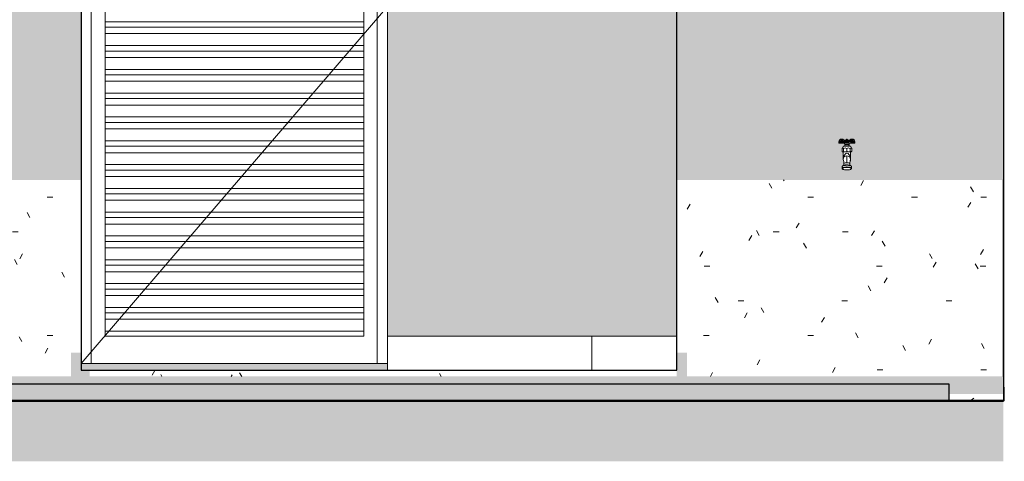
# Model space of a CAD drawing. Header units: metres. Extents: x 10.2 to 107.4, y -18.3 to 5.6.
# Tile 55 of 256: x 15.3 to 18.2, y -0.3 to 1. Entities that reach past the tile are written whole.
import ezdxf

# ---------------------------------------------------------------- set-up
doc = ezdxf.new("R2010")
doc.units = ezdxf.units.M
doc.layers.add('A-DETL', color=7, linetype='Continuous', lineweight=5, true_color=0x00a600)
for name, color, linetype, lineweight in [('A-DETL-GENF', 7, 'Continuous', 5), ('A-DOOR', 7, 'Continuous', 5), ('A-FLOR', 7, 'Continuous', 5), ('A-WALL', 7, 'Continuous', 5), ('A-WALL-PATT', 7, 'Continuous', 5), ('C-TOPO', 7, 'Continuous', 5), ('I-WALL', 7, 'Continuous', 5), ('P-SANR-FIXT', 7, 'Continuous', 5)]:
    doc.layers.add(name, color=color, linetype=linetype, lineweight=lineweight)

# ---------------------------------------------------------------- blocks, each defined once
blk = doc.blocks.new('PORTA DE GIRO L_FACHADA 030')
at = {"layer": 'A-DOOR'}
for p, q in [((16.425, 1.05), (15.525, 2.1)), ((15.555, 2.09), (15.525, 2.09)), ((16.425, 2.09), (15.525, 2.09)), ((15.555, 2.09), (15.555, 0)), ((16.395, 2.09), (16.395, 0)), ((16.425, 2.09), (16.395, 2.09)), ((16.425, 0.08), (16.425, 2.09)), ((16.425, 2.09), (16.425, 2.08)), ((15.525, 2.08), (16.425, 2.08)), ((15.5961, 2.039), (15.5961, 2.0551)), ((16.3561, 2.0551), (15.5961, 2.0551)), ((16.3561, 2.0551), (16.3561, 2.039)), ((15.5961, 2.0201), (15.5961, 2.039)), ((16.3561, 2.039), (15.5961, 2.039)), ((16.3561, 2.039), (16.3561, 2.0201)), ((15.5961, 1.9851), (15.5961, 2.0201)), ((16.3561, 2.0201), (15.5961, 2.0201)), ((16.3561, 2.0201), (16.3561, 1.9851)), ((15.5961, 1.969), (15.5961, 1.9851)), ((16.3561, 1.9851), (15.5961, 1.9851)), ((15.5961, 1.9501), (15.5961, 1.969)), ((16.3561, 1.969), (15.5961, 1.969)), ((16.3561, 1.9851), (16.3561, 1.969)), ((16.3561, 1.969), (16.3561, 1.9501)), ((15.5961, 1.9151), (15.5961, 1.9501)), ((16.3561, 1.9501), (15.5961, 1.9501)), ((16.3561, 1.9501), (16.3561, 1.9151)), ((15.5961, 1.899), (15.5961, 1.9151)), ((16.3561, 1.9151), (15.5961, 1.9151)), ((16.3561, 1.9151), (16.3561, 1.899)), ((15.5961, 1.8801), (15.5961, 1.899)), ((16.3561, 1.899), (15.5961, 1.899)), ((16.3561, 1.899), (16.3561, 1.8801)), ((15.5961, 1.8451), (15.5961, 1.8801)), ((16.3561, 1.8801), (15.5961, 1.8801)), ((16.3561, 1.8801), (16.3561, 1.8451)), ((15.5961, 1.829), (15.5961, 1.8451)), ((16.3561, 1.8451), (15.5961, 1.8451)), ((15.5961, 1.8101), (15.5961, 1.829)), ((16.3561, 1.829), (15.5961, 1.829)), ((16.3561, 1.8451), (16.3561, 1.829)), ((16.3561, 1.829), (16.3561, 1.8101)), ((15.5961, 1.7751), (15.5961, 1.8101)), ((16.3561, 1.8101), (15.5961, 1.8101)), ((16.3561, 1.8101), (16.3561, 1.7751)), ((15.5961, 1.759), (15.5961, 1.7751)), ((16.3561, 1.7751), (15.5961, 1.7751)), ((16.3561, 1.7751), (16.3561, 1.759)), ((15.5961, 1.7401), (15.5961, 1.759)), ((16.3561, 1.759), (15.5961, 1.759)), ((15.5961, 1.7051), (15.5961, 1.7401)), ((16.3561, 1.7401), (15.5961, 1.7401)), ((16.3561, 1.759), (16.3561, 1.7401)), ((16.3561, 1.7401), (16.3561, 1.7051)), ((15.5961, 1.689), (15.5961, 1.7051)), ((16.3561, 1.7051), (15.5961, 1.7051)), ((15.5961, 1.6701), (15.5961, 1.689)), ((16.3561, 1.689), (15.5961, 1.689)), ((16.3561, 1.7051), (16.3561, 1.689)), ((16.3561, 1.689), (16.3561, 1.6701)), ((15.5961, 1.6351), (15.5961, 1.6701)), ((16.3561, 1.6701), (15.5961, 1.6701)), ((16.3561, 1.6701), (16.3561, 1.6351)), ((15.5961, 1.619), (15.5961, 1.6351)), ((16.3561, 1.6351), (15.5961, 1.6351)), ((16.3561, 1.6351), (16.3561, 1.619)), ((15.5961, 1.6001), (15.5961, 1.619)), ((16.3561, 1.619), (15.5961, 1.619)), ((15.5961, 1.5651), (15.5961, 1.6001)), ((16.3561, 1.6001), (15.5961, 1.6001)), ((16.3561, 1.619), (16.3561, 1.6001)), ((16.3561, 1.6001), (16.3561, 1.5651)), ((15.5961, 1.549), (15.5961, 1.5651)), ((16.3561, 1.5651), (15.5961, 1.5651)), ((16.3561, 1.5651), (16.3561, 1.549)), ((15.5961, 1.5301), (15.5961, 1.549)), ((16.3561, 1.549), (15.5961, 1.549)), ((16.3561, 1.549), (16.3561, 1.5301)), ((15.5961, 1.4951), (15.5961, 1.5301)), ((16.3561, 1.5301), (15.5961, 1.5301)), ((16.3561, 1.5301), (16.3561, 1.4951)), ((15.5961, 1.479), (15.5961, 1.4951)), ((16.3561, 1.4951), (15.5961, 1.4951)), ((15.5961, 1.4601), (15.5961, 1.479)), ((16.3561, 1.479), (15.5961, 1.479)), ((16.3561, 1.4951), (16.3561, 1.479)), ((16.3561, 1.479), (16.3561, 1.4601)), ((15.5961, 1.4251), (15.5961, 1.4601)), ((16.3561, 1.4601), (15.5961, 1.4601)), ((16.3561, 1.4601), (16.3561, 1.4251)), ((15.5961, 1.409), (15.5961, 1.4251)), ((16.3561, 1.4251), (15.5961, 1.4251)), ((16.3561, 1.4251), (16.3561, 1.409)), ((15.5961, 1.3901), (15.5961, 1.409)), ((16.3561, 1.409), (15.5961, 1.409)), ((15.5961, 1.3551), (15.5961, 1.3901)), ((16.3561, 1.3901), (15.5961, 1.3901)), ((16.3561, 1.409), (16.3561, 1.3901)), ((16.3561, 1.3901), (16.3561, 1.3551)), ((15.5961, 1.339), (15.5961, 1.3551)), ((16.3561, 1.3551), (15.5961, 1.3551)), ((15.5961, 1.3201), (15.5961, 1.339)), ((16.3561, 1.339), (15.5961, 1.339)), ((16.3561, 1.3551), (16.3561, 1.339)), ((16.3561, 1.339), (16.3561, 1.3201)), ((15.5961, 1.2851), (15.5961, 1.3201)), ((16.3561, 1.3201), (15.5961, 1.3201)), ((16.3561, 1.3201), (16.3561, 1.2851)), ((15.5961, 1.269), (15.5961, 1.2851)), ((16.3561, 1.2851), (15.5961, 1.2851)), ((16.3561, 1.2851), (16.3561, 1.269)), ((15.5961, 1.2501), (15.5961, 1.269)), ((16.3561, 1.269), (15.5961, 1.269)), ((15.5961, 1.2151), (15.5961, 1.2501)), ((16.3561, 1.2501), (15.5961, 1.2501)), ((16.3561, 1.269), (16.3561, 1.2501)), ((16.3561, 1.2501), (16.3561, 1.2151)), ((15.5961, 1.199), (15.5961, 1.2151)), ((16.3561, 1.2151), (15.5961, 1.2151)), ((16.3561, 1.2151), (16.3561, 1.199)), ((15.5961, 1.1801), (15.5961, 1.199)), ((16.3561, 1.199), (15.5961, 1.199)), ((16.3561, 1.199), (16.3561, 1.1801)), ((15.5961, 1.1451), (15.5961, 1.1801)), ((16.3561, 1.1801), (15.5961, 1.1801)), ((16.3561, 1.1801), (16.3561, 1.1451)), ((15.5961, 1.129), (15.5961, 1.1451)), ((16.3561, 1.1451), (15.5961, 1.1451)), ((15.5961, 1.1101), (15.5961, 1.129)), ((16.3561, 1.129), (15.5961, 1.129)), ((16.3561, 1.1451), (16.3561, 1.129)), ((16.3561, 1.129), (16.3561, 1.1101)), ((15.5961, 1.0751), (15.5961, 1.1101)), ((16.3561, 1.1101), (15.5961, 1.1101)), ((16.3561, 1.1101), (16.3561, 1.0751)), ((15.5961, 1.059), (15.5961, 1.0751)), ((16.3561, 1.0751), (15.5961, 1.0751)), ((16.3561, 1.0751), (16.3561, 1.059)), ((15.525, 0), (16.425, 1.05)), ((15.535, 1.05), (15.525, 1.05)), ((15.5961, 1.0401), (15.5961, 1.059)), ((16.3561, 1.059), (15.5961, 1.059)), ((16.3561, 1.059), (16.3561, 1.0401)), ((15.5961, 1.0051), (15.5961, 1.0401)), ((16.3561, 1.0401), (15.5961, 1.0401)), ((16.3561, 1.0401), (16.3561, 1.0051)), ((15.5961, 0.989), (15.5961, 1.0051)), ((16.3561, 1.0051), (15.5961, 1.0051)), ((15.5961, 0.9701), (15.5961, 0.989)), ((16.3561, 0.989), (15.5961, 0.989)), ((16.3561, 1.0051), (16.3561, 0.989)), ((16.3561, 0.989), (16.3561, 0.9701)), ((15.5961, 0.9351), (15.5961, 0.9701)), ((16.3561, 0.9701), (15.5961, 0.9701)), ((16.3561, 0.9701), (16.3561, 0.9351)), ((15.5961, 0.919), (15.5961, 0.9351)), ((16.3561, 0.9351), (15.5961, 0.9351)), ((16.3561, 0.9351), (16.3561, 0.919)), ((15.5961, 0.9001), (15.5961, 0.919)), ((16.3561, 0.919), (15.5961, 0.919)), ((15.5961, 0.8651), (15.5961, 0.9001)), ((16.3561, 0.9001), (15.5961, 0.9001)), ((16.3561, 0.919), (16.3561, 0.9001)), ((16.3561, 0.9001), (16.3561, 0.8651)), ((15.5961, 0.849), (15.5961, 0.8651)), ((16.3561, 0.8651), (15.5961, 0.8651)), ((15.5961, 0.8301), (15.5961, 0.849)), ((16.3561, 0.849), (15.5961, 0.849)), ((16.3561, 0.8651), (16.3561, 0.849)), ((16.3561, 0.849), (16.3561, 0.8301)), ((15.5961, 0.7951), (15.5961, 0.8301)), ((16.3561, 0.8301), (15.5961, 0.8301)), ((16.3561, 0.8301), (16.3561, 0.7951)), ((15.5961, 0.779), (15.5961, 0.7951)), ((16.3561, 0.7951), (15.5961, 0.7951)), ((16.3561, 0.7951), (16.3561, 0.779)), ((15.5961, 0.7601), (15.5961, 0.779)), ((16.3561, 0.779), (15.5961, 0.779)), ((15.5961, 0.7251), (15.5961, 0.7601)), ((16.3561, 0.7601), (15.5961, 0.7601)), ((16.3561, 0.779), (16.3561, 0.7601)), ((16.3561, 0.7601), (16.3561, 0.7251)), ((15.5961, 0.709), (15.5961, 0.7251)), ((16.3561, 0.7251), (15.5961, 0.7251)), ((16.3561, 0.7251), (16.3561, 0.709)), ((15.5961, 0.6901), (15.5961, 0.709)), ((16.3561, 0.709), (15.5961, 0.709)), ((16.3561, 0.709), (16.3561, 0.6901)), ((15.5961, 0.6551), (15.5961, 0.6901)), ((16.3561, 0.6901), (15.5961, 0.6901)), ((16.3561, 0.6901), (16.3561, 0.6551)), ((15.5961, 0.639), (15.5961, 0.6551)), ((16.3561, 0.6551), (15.5961, 0.6551)), ((15.5961, 0.6201), (15.5961, 0.639)), ((16.3561, 0.639), (15.5961, 0.639)), ((16.3561, 0.6551), (16.3561, 0.639)), ((16.3561, 0.639), (16.3561, 0.6201)), ((15.5961, 0.5851), (15.5961, 0.6201)), ((16.3561, 0.6201), (15.5961, 0.6201)), ((16.3561, 0.6201), (16.3561, 0.5851)), ((15.5961, 0.569), (15.5961, 0.5851)), ((16.3561, 0.5851), (15.5961, 0.5851)), ((16.3561, 0.5851), (16.3561, 0.569)), ((15.5961, 0.5501), (15.5961, 0.569)), ((16.3561, 0.569), (15.5961, 0.569)), ((15.5961, 0.5151), (15.5961, 0.5501)), ((16.3561, 0.5501), (15.5961, 0.5501)), ((16.3561, 0.569), (16.3561, 0.5501)), ((16.3561, 0.5501), (16.3561, 0.5151)), ((15.5961, 0.499), (15.5961, 0.5151)), ((16.3561, 0.5151), (15.5961, 0.5151)), ((15.5961, 0.4801), (15.5961, 0.499)), ((16.3561, 0.499), (15.5961, 0.499)), ((16.3561, 0.5151), (16.3561, 0.499)), ((16.3561, 0.499), (16.3561, 0.4801)), ((15.5961, 0.4451), (15.5961, 0.4801)), ((16.3561, 0.4801), (15.5961, 0.4801)), ((16.3561, 0.4801), (16.3561, 0.4451)), ((15.5961, 0.429), (15.5961, 0.4451)), ((16.3561, 0.4451), (15.5961, 0.4451)), ((16.3561, 0.4451), (16.3561, 0.429)), ((15.5961, 0.4101), (15.5961, 0.429)), ((16.3561, 0.429), (15.5961, 0.429)), ((15.5961, 0.3751), (15.5961, 0.4101)), ((16.3561, 0.4101), (15.5961, 0.4101)), ((16.3561, 0.429), (16.3561, 0.4101)), ((16.3561, 0.4101), (16.3561, 0.3751)), ((15.5961, 0.359), (15.5961, 0.3751)), ((16.3561, 0.3751), (15.5961, 0.3751)), ((15.5961, 0.3401), (15.5961, 0.359)), ((16.3561, 0.359), (15.5961, 0.359)), ((16.3561, 0.3751), (16.3561, 0.359)), ((16.3561, 0.359), (16.3561, 0.3401)), ((15.5961, 0.3051), (15.5961, 0.3401)), ((16.3561, 0.3401), (15.5961, 0.3401)), ((16.3561, 0.3401), (16.3561, 0.3051)), ((15.5961, 0.289), (15.5961, 0.3051)), ((16.3561, 0.3051), (15.5961, 0.3051)), ((16.3561, 0.3051), (16.3561, 0.289)), ((15.5961, 0.2701), (15.5961, 0.289)), ((16.3561, 0.289), (15.5961, 0.289)), ((15.5961, 0.2351), (15.5961, 0.2701)), ((16.3561, 0.2701), (15.5961, 0.2701)), ((16.3561, 0.289), (16.3561, 0.2701)), ((16.3561, 0.2701), (16.3561, 0.2351)), ((15.5961, 0.219), (15.5961, 0.2351)), ((16.3561, 0.2351), (15.5961, 0.2351)), ((16.3561, 0.2351), (16.3561, 0.219)), ((15.5961, 0.2001), (15.5961, 0.219)), ((16.3561, 0.219), (15.5961, 0.219)), ((16.3561, 0.219), (16.3561, 0.2001)), ((15.5961, 0.1651), (15.5961, 0.2001)), ((16.3561, 0.2001), (15.5961, 0.2001)), ((16.3561, 0.2001), (16.3561, 0.1651)), ((15.5961, 0.149), (15.5961, 0.1651)), ((16.3561, 0.1651), (15.5961, 0.1651)), ((15.5961, 0.1301), (15.5961, 0.149)), ((16.3561, 0.149), (15.5961, 0.149)), ((16.3561, 0.1651), (16.3561, 0.149)), ((16.3561, 0.149), (16.3561, 0.1301)), ((15.5961, 0.0951), (15.5961, 0.1301)), ((16.3561, 0.1301), (15.5961, 0.1301)), ((16.3561, 0.1301), (16.3561, 0.0951)), ((15.5961, 0.08), (15.5961, 0.0951)), ((16.3561, 0.0951), (15.5961, 0.0951)), ((16.3561, 0.0951), (16.3561, 0.08)), ((16.3561, 0.08), (15.5961, 0.08)), ((15.555, 0), (15.525, 0)), ((16.425, 0), (16.395, 0))]:
    blk.add_line(p, q, dxfattribs=at)
blk = doc.blocks.new('TORNEIRA DE JARDIM COM BICO PARA MANGUEIRA - 1130_BC_Cromado-2213981-FACHADA 03')
at = {"layer": 'P-SANR-FIXT', "true_color": 0xf4f4f4}
for points in [[(17.761, 0.5739), (17.7611, 0.5741), (17.7616, 0.5796), (17.761, 0.5789)], [(17.789, 0.5789), (17.7884, 0.5798), (17.7889, 0.579)]]:
    blk.add_hatch(color=7, dxfattribs=at).paths.add_polyline_path(points)
at = {"layer": 'P-SANR-FIXT'}
for p, q in [((17.7515, 0.6482), (17.7515, 0.6508)), ((17.7515, 0.6482), (17.7985, 0.6482)), ((17.7516, 0.6513), (17.7516, 0.6481)), ((17.7516, 0.6481), (17.768, 0.6481)), ((17.7536, 0.6509), (17.7527, 0.6506)), ((17.7527, 0.6506), (17.7527, 0.6481)), ((17.7528, 0.6514), (17.7539, 0.6518)), ((17.7543, 0.6525), (17.753, 0.6517)), ((17.7539, 0.6578), (17.755, 0.657)), ((17.7539, 0.6518), (17.7548, 0.652)), ((17.7543, 0.6541), (17.7543, 0.6525)), ((17.7558, 0.653), (17.7543, 0.6525)), ((17.7548, 0.652), (17.7556, 0.6522)), ((17.758, 0.6541), (17.757, 0.6533)), ((17.757, 0.6481), (17.757, 0.6506)), ((17.757, 0.6504), (17.7582, 0.6504)), ((17.7577, 0.652), (17.7576, 0.6512)), ((17.7578, 0.6528), (17.7577, 0.6519)), ((17.7579, 0.6536), (17.7578, 0.6528)), ((17.7581, 0.6544), (17.7579, 0.6536)), ((17.7583, 0.6552), (17.7581, 0.6544)), ((17.7582, 0.6508), (17.7582, 0.6481)), ((17.7586, 0.6559), (17.7583, 0.6552)), ((17.7589, 0.6567), (17.7586, 0.6559)), ((17.7589, 0.6567), (17.7586, 0.6559)), ((17.7586, 0.6481), (17.7586, 0.6508)), ((17.7589, 0.6514), (17.759, 0.6525)), ((17.759, 0.6525), (17.7591, 0.6535)), ((17.7591, 0.6535), (17.7593, 0.6546)), ((17.7593, 0.6546), (17.7596, 0.6555)), ((17.7646, 0.639), (17.7607, 0.6322)), ((17.7646, 0.6389), (17.7607, 0.6321)), ((17.7646, 0.6389), (17.7607, 0.6321)), ((17.7616, 0.6525), (17.7608, 0.6517)), ((17.7609, 0.6525), (17.7608, 0.6517)), ((17.761, 0.6534), (17.7609, 0.6525)), ((17.7614, 0.6506), (17.7611, 0.6514)), ((17.7614, 0.6506), (17.7614, 0.6481)), ((17.7616, 0.6541), (17.7628, 0.6571)), ((17.7616, 0.6541), (17.7616, 0.6525)), ((17.7624, 0.6537), (17.7616, 0.6532)), ((17.764, 0.653), (17.7616, 0.6525)), ((17.764, 0.653), (17.7616, 0.6525)), ((17.762, 0.6551), (17.7624, 0.6537)), ((17.7622, 0.6558), (17.763, 0.6561)), ((17.7629, 0.6567), (17.7651, 0.6567)), ((17.7647, 0.6573), (17.7631, 0.6573)), ((17.7652, 0.6532), (17.764, 0.653)), ((17.7854, 0.6389), (17.7646, 0.6389)), ((17.7652, 0.6561), (17.7671, 0.6558)), ((17.7652, 0.6561), (17.7671, 0.6558)), ((17.7663, 0.6533), (17.7652, 0.6532)), ((17.7686, 0.6394), (17.7655, 0.6394)), ((17.7845, 0.6394), (17.7655, 0.6394)), ((17.7673, 0.6562), (17.7656, 0.6565)), ((17.7673, 0.6562), (17.7656, 0.6565)), ((17.7671, 0.6558), (17.7663, 0.6533)), ((17.7671, 0.6558), (17.7663, 0.6533)), ((17.7692, 0.6561), (17.7673, 0.6562)), ((17.768, 0.6481), (17.7686, 0.6436)), ((17.768, 0.6481), (17.7686, 0.6436)), ((17.7686, 0.6437), (17.7815, 0.6437)), ((17.7686, 0.6436), (17.7686, 0.6394)), ((17.7815, 0.6436), (17.7686, 0.6436)), ((17.769, 0.6429), (17.781, 0.6429)), ((17.769, 0.6394), (17.769, 0.6429)), ((17.7712, 0.6562), (17.7692, 0.6561)), ((17.7693, 0.6533), (17.7713, 0.6558)), ((17.7732, 0.6564), (17.7712, 0.6562)), ((17.7713, 0.6558), (17.7732, 0.656)), ((17.7713, 0.6558), (17.7716, 0.6537)), ((17.7719, 0.6481), (17.7719, 0.6506)), ((17.7731, 0.6525), (17.7731, 0.6514)), ((17.7731, 0.6514), (17.774, 0.6505)), ((17.7744, 0.6524), (17.7744, 0.6515)), ((17.7747, 0.6481), (17.7747, 0.6508)), ((17.7753, 0.6508), (17.7753, 0.6481)), ((17.7757, 0.6515), (17.7757, 0.6525)), ((17.7768, 0.6513), (17.7761, 0.6506)), ((17.7789, 0.6562), (17.7769, 0.6564)), ((17.7769, 0.656), (17.7788, 0.6558)), ((17.7776, 0.6514), (17.7787, 0.6518)), ((17.7781, 0.6506), (17.7781, 0.6481)), ((17.7788, 0.6558), (17.7784, 0.6537)), ((17.7787, 0.6518), (17.78, 0.652)), ((17.7788, 0.6558), (17.7807, 0.6533)), ((17.7808, 0.6561), (17.7789, 0.6562)), ((17.78, 0.652), (17.7814, 0.6522)), ((17.78, 0.652), (17.7814, 0.6522)), ((17.7827, 0.6562), (17.7808, 0.6561)), ((17.781, 0.6429), (17.781, 0.6394)), ((17.7814, 0.6522), (17.7828, 0.6522)), ((17.7815, 0.6436), (17.782, 0.6481)), ((17.7815, 0.6436), (17.782, 0.6481)), ((17.7815, 0.6395), (17.7815, 0.6436)), ((17.7845, 0.6395), (17.7815, 0.6395)), ((17.782, 0.6481), (17.7985, 0.6481)), ((17.7844, 0.6565), (17.7827, 0.6562)), ((17.7844, 0.6565), (17.7827, 0.6562)), ((17.7828, 0.6522), (17.7843, 0.6522)), ((17.7829, 0.6558), (17.7848, 0.6561)), ((17.7837, 0.6533), (17.7829, 0.6558)), ((17.7849, 0.6532), (17.7837, 0.6533)), ((17.7843, 0.6522), (17.7858, 0.652)), ((17.786, 0.653), (17.7849, 0.6532)), ((17.7893, 0.6321), (17.7854, 0.6389)), ((17.7893, 0.6321), (17.7854, 0.6389)), ((17.7858, 0.652), (17.7873, 0.6518)), ((17.7884, 0.6525), (17.786, 0.653)), ((17.7884, 0.6525), (17.786, 0.653)), ((17.7873, 0.6518), (17.7889, 0.6514)), ((17.7887, 0.6481), (17.7887, 0.6506)), ((17.7898, 0.6513), (17.7909, 0.6506)), ((17.7906, 0.6549), (17.7908, 0.6541)), ((17.7908, 0.6541), (17.7909, 0.6533)), ((17.7909, 0.6533), (17.7911, 0.6524)), ((17.7911, 0.6524), (17.7911, 0.6514)), ((17.7914, 0.6508), (17.7914, 0.6481)), ((17.7919, 0.6481), (17.7919, 0.6508)), ((17.793, 0.6533), (17.7921, 0.654)), ((17.793, 0.6506), (17.793, 0.6481)), ((17.7958, 0.6525), (17.7943, 0.653)), ((17.7951, 0.6569), (17.7962, 0.6577)), ((17.7958, 0.6525), (17.7958, 0.6541)), ((17.7958, 0.6525), (17.7958, 0.6541)), ((17.7971, 0.6517), (17.7958, 0.6525)), ((17.7974, 0.6481), (17.7974, 0.6506)), ((17.7985, 0.6481), (17.7985, 0.6511)), ((17.7985, 0.6508), (17.7985, 0.6482)), ((17.7985, 0.6508), (17.7985, 0.6482)), ((17.7607, 0.6321), (17.7607, 0.6239)), ((17.7607, 0.6321), (17.7607, 0.6239)), ((17.7607, 0.6239), (17.7623, 0.6223)), ((17.7607, 0.6239), (17.7623, 0.6223)), ((17.7623, 0.6223), (17.7644, 0.6223)), ((17.7877, 0.6223), (17.7623, 0.6223)), ((17.7877, 0.6223), (17.7623, 0.6223)), ((17.7644, 0.6223), (17.7644, 0.5999)), ((17.7644, 0.5999), (17.7644, 0.6223)), ((17.7657, 0.6326), (17.7649, 0.6321)), ((17.7649, 0.6321), (17.765, 0.6239)), ((17.765, 0.6239), (17.7662, 0.6235)), ((17.7737, 0.6235), (17.7749, 0.6239)), ((17.7749, 0.6321), (17.7742, 0.6326)), ((17.7749, 0.6321), (17.7749, 0.624)), ((17.7749, 0.624), (17.7763, 0.6235)), ((17.775, 0.6106), (17.775, 0.5906)), ((17.7838, 0.6235), (17.7851, 0.624)), ((17.7851, 0.6321), (17.7844, 0.6326)), ((17.7851, 0.624), (17.7851, 0.6321)), ((17.7851, 0.624), (17.7851, 0.6321)), ((17.7856, 0.5995), (17.7856, 0.6223)), ((17.7856, 0.6223), (17.7877, 0.6223)), ((17.7856, 0.5999), (17.7856, 0.6223)), ((17.7856, 0.5999), (17.7856, 0.6223)), ((17.7877, 0.6223), (17.7893, 0.6239)), ((17.7893, 0.6239), (17.7877, 0.6223)), ((17.7893, 0.6239), (17.7893, 0.6321)), ((17.7893, 0.6239), (17.7893, 0.6321)), ((17.7893, 0.6239), (17.7893, 0.6321)), ((17.7611, 0.5789), (17.7611, 0.5739)), ((17.7611, 0.5789), (17.7611, 0.5739)), ((17.7634, 0.5818), (17.7616, 0.5801)), ((17.7633, 0.5818), (17.7616, 0.5801)), ((17.7633, 0.5817), (17.7616, 0.5801)), ((17.7625, 0.5807), (17.7637, 0.5813)), ((17.7637, 0.5813), (17.7652, 0.5818)), ((17.7652, 0.5828), (17.7666, 0.5833)), ((17.7652, 0.5818), (17.767, 0.5823)), ((17.7662, 0.588), (17.7662, 0.5831)), ((17.7662, 0.588), (17.7662, 0.5831)), ((17.7666, 0.5833), (17.7682, 0.5837)), ((17.767, 0.5823), (17.7691, 0.5826)), ((17.7682, 0.5837), (17.7701, 0.584)), ((17.7691, 0.5826), (17.7713, 0.5828)), ((17.7701, 0.584), (17.7721, 0.5842)), ((17.7713, 0.5828), (17.7736, 0.583)), ((17.7721, 0.5842), (17.7742, 0.5843)), ((17.7736, 0.583), (17.775, 0.583)), ((17.7742, 0.5843), (17.775, 0.5843)), ((17.7742, 0.5843), (17.775, 0.5843)), ((17.775, 0.5843), (17.7771, 0.5842)), ((17.775, 0.583), (17.7774, 0.5829)), ((17.775, 0.583), (17.7774, 0.5829)), ((17.7771, 0.5842), (17.7792, 0.5841)), ((17.7774, 0.5829), (17.7797, 0.5828)), ((17.7792, 0.5841), (17.7811, 0.5838)), ((17.7797, 0.5828), (17.7818, 0.5825)), ((17.7811, 0.5838), (17.7829, 0.5835)), ((17.7818, 0.5825), (17.7838, 0.5821)), ((17.7829, 0.5835), (17.7844, 0.583)), ((17.7838, 0.5832), (17.7838, 0.588)), ((17.7838, 0.5832), (17.7838, 0.588)), ((17.7838, 0.5821), (17.7855, 0.5816)), ((17.7855, 0.5816), (17.7869, 0.5811)), ((17.7855, 0.5816), (17.7869, 0.5811)), ((17.7855, 0.5816), (17.7869, 0.5811)), ((17.7884, 0.5801), (17.7867, 0.5818)), ((17.7884, 0.58), (17.7867, 0.5817)), ((17.7884, 0.5801), (17.7867, 0.5817)), ((17.7869, 0.5811), (17.7879, 0.5804)), ((17.789, 0.5739), (17.789, 0.5789)), ((17.789, 0.5739), (17.789, 0.5789)), ((17.7615, 0.5728), (17.7611, 0.5735)), ((17.7613, 0.5745), (17.7619, 0.5752)), ((17.7623, 0.5722), (17.7615, 0.5728)), ((17.7619, 0.5752), (17.7628, 0.5758)), ((17.7622, 0.5723), (17.7631, 0.5717)), ((17.7623, 0.5722), (17.7633, 0.5715)), ((17.7623, 0.5722), (17.7632, 0.5716)), ((17.7626, 0.5742), (17.7634, 0.5748)), ((17.7628, 0.5758), (17.7641, 0.5764)), ((17.7628, 0.5758), (17.7641, 0.5764)), ((17.7634, 0.5748), (17.7645, 0.5754)), ((17.7645, 0.5709), (17.7634, 0.5715)), ((17.7641, 0.5764), (17.7658, 0.5769)), ((17.7645, 0.5754), (17.766, 0.5759)), ((17.7645, 0.5709), (17.766, 0.5704)), ((17.766, 0.5704), (17.7645, 0.5709)), ((17.766, 0.5704), (17.7645, 0.5709)), ((17.7658, 0.5769), (17.7677, 0.5773)), ((17.7658, 0.5769), (17.7677, 0.5773)), ((17.766, 0.5759), (17.7678, 0.5763)), ((17.766, 0.5704), (17.7678, 0.57)), ((17.7678, 0.57), (17.766, 0.5704)), ((17.7677, 0.5773), (17.7698, 0.5776)), ((17.7678, 0.5763), (17.7698, 0.5766)), ((17.7678, 0.57), (17.7698, 0.5697)), ((17.7698, 0.5697), (17.7678, 0.57)), ((17.7698, 0.5776), (17.772, 0.5778)), ((17.7698, 0.5766), (17.7719, 0.5768)), ((17.7698, 0.5697), (17.7719, 0.5695)), ((17.7719, 0.5695), (17.7698, 0.5697)), ((17.7719, 0.5768), (17.7741, 0.5769)), ((17.7719, 0.5695), (17.7741, 0.5693)), ((17.7741, 0.5693), (17.7719, 0.5695)), ((17.772, 0.5778), (17.7744, 0.5779)), ((17.7741, 0.5769), (17.775, 0.5769)), ((17.7741, 0.5693), (17.7764, 0.5694)), ((17.7764, 0.5694), (17.7741, 0.5693)), ((17.775, 0.5769), (17.7773, 0.5769)), ((17.775, 0.5769), (17.7773, 0.5769)), ((17.7764, 0.5694), (17.7786, 0.5695)), ((17.7786, 0.5695), (17.7764, 0.5694)), ((17.7773, 0.5769), (17.7794, 0.5767)), ((17.7774, 0.5779), (17.7797, 0.5777)), ((17.7786, 0.5695), (17.7807, 0.5697)), ((17.7807, 0.5697), (17.7786, 0.5695)), ((17.7794, 0.5767), (17.7815, 0.5764)), ((17.7797, 0.5777), (17.7818, 0.5774)), ((17.7807, 0.5697), (17.7826, 0.5701)), ((17.7826, 0.5701), (17.7807, 0.5697)), ((17.7815, 0.5764), (17.7833, 0.576)), ((17.7818, 0.5774), (17.7838, 0.577)), ((17.7826, 0.5701), (17.7843, 0.5705)), ((17.7843, 0.5705), (17.7826, 0.5701)), ((17.7843, 0.5705), (17.7826, 0.5701)), ((17.7833, 0.576), (17.7849, 0.5756)), ((17.7838, 0.577), (17.7855, 0.5766)), ((17.7843, 0.5705), (17.7858, 0.571)), ((17.7858, 0.571), (17.7843, 0.5705)), ((17.7849, 0.5756), (17.7862, 0.575)), ((17.7855, 0.5766), (17.7869, 0.576)), ((17.7858, 0.571), (17.7876, 0.5721)), ((17.7869, 0.5716), (17.7858, 0.571)), ((17.7862, 0.575), (17.7872, 0.5744)), ((17.7869, 0.576), (17.7879, 0.5754)), ((17.7869, 0.5716), (17.7878, 0.5722)), ((17.7872, 0.5744), (17.7878, 0.5738)), ((17.7879, 0.5754), (17.7886, 0.5747))]:
    blk.add_line(p, q, dxfattribs=at)
at = {"layer": 'P-SANR-FIXT', "flags": 128}
for points in [[(17.7625, 0.6597), (17.7613, 0.6595), (17.7603, 0.6589)], [(17.7625, 0.6597), (17.7613, 0.6595), (17.7603, 0.6589)], [(17.7875, 0.6597), (17.7887, 0.6595), (17.7897, 0.6589)], [(17.7875, 0.6597), (17.7887, 0.6595), (17.7897, 0.6589)]]:
    blk.add_lwpolyline(points, dxfattribs=at)
at = {"layer": 'P-SANR-FIXT'}
for centre, radius, start, end in [((17.764, 0.6505), 0.0125, 144.1769, 177.2227), ((17.7676, 0.6259), 0.0296, 119.4921, 122.7524), ((17.7504, 0.6602), 0.00989, 276.6724, 283.3276), ((17.764, 0.6505), 0.0125, 144.1769, 176.1777), ((17.753, 0.6509), 0.000564, 108.9918, 216.403), ((17.7641, 0.6505), 0.0112, 144.8893, 173.9112), ((17.7564, 0.6433), 0.00815, 95.876, 110.124), ((17.7576, 0.6548), 0.00478, 90.9084, 141.4041), ((17.7576, 0.6548), 0.00478, 90.9084, 141.4041), ((17.7641, 0.6505), 0.0105, 144.9469, 159.7508), ((17.7577, 0.6548), 0.00347, 63.2974, 142.7567), ((17.7576, 0.655), 0.00252, 58.8546, 144.4554), ((17.7562, 0.6488), 0.00341, 65.2048, 101.0953), ((17.7558, 0.6501), 0.00127, 20.3698, 102.0454), ((17.7577, 0.6469), 0.00641, 96.2865, 107.8724), ((17.7574, 0.6507), 0.000497, 68.1867, 173.4368), ((17.7576, 0.6548), 0.00477, 64.0606, 90.9426), ((17.7576, 0.6548), 0.00477, 64.0606, 90.9426), ((17.7759, 0.6508), 0.0177, 152.8827, 180), ((17.7494, 0.6605), 0.0102, 338.0434, 352.5813), ((17.7583, 0.6507), 0.000948, 350.4738, 47.5098), ((17.762, 0.6474), 0.00422, 115.2322, 131.8548), ((17.7603, 0.6539), 0.00354, 252.025, 287.975), ((17.7684, 0.6532), 0.00909, 142.6787, 165.3213), ((17.7602, 0.6595), 0.000599, 215.2855, 307.1631), ((17.7602, 0.6595), 0.000599, 215.2855, 307.1631), ((17.7604, 0.6557), 0.00206, 41.2129, 107.3196), ((17.76, 0.6558), 0.00456, 272.5002, 284.7385), ((17.7626, 0.6563), 0.00336, 75.8751, 126.5514), ((17.7626, 0.6563), 0.00336, 75.8751, 126.5514), ((17.7708, 0.6519), 0.00994, 144.7143, 171.3726), ((17.7629, 0.6574), 0.00218, 87.3213, 142.6787), ((17.7671, 0.6331), 0.0192, 71.9299, 108.0701), ((17.7667, 0.6343), 0.0171, 72.025, 107.975), ((17.7642, 0.6566), 0.00188, 35.2857, 144.7143), ((17.7639, 0.6563), 0.00135, 350.7247, 144.0912), ((17.7634, 0.6571), 0.00246, 0, 90), ((17.7634, 0.6571), 0.00246, 0, 90), ((17.7655, 0.6384), 0.000997, 90, 150), ((17.7655, 0.6384), 0.000997, 90, 150.0008), ((17.7694, 0.6691), 0.0126, 253.5159, 286.4841), ((17.7683, 0.6379), 0.0154, 71.8935, 86.2864), ((17.773, 0.6564), 0.00597, 259.9872, 280.0128), ((17.7745, 0.6578), 0.00165, 120.0271, 204.2279), ((17.8723, 0.6517), 0.0992, 176.4964, 179.5036), ((17.7753, 0.6579), 0.00202, 135.4774, 184.5226), ((17.7751, 0.6539), 0.00383, 61.9816, 118.0184), ((17.775, 0.6574), 0.00225, 56.8841, 126.0695), ((17.775, 0.6574), 0.00225, 59.9729, 120.0271), ((17.2618, 0.656), 0.5125, 359.6012, 0.3988), ((18.2641, 0.656), 0.4884, 179.5895, 180.4105), ((17.7746, 0.6577), 0.00219, 3.1728, 46.8917), ((17.7771, 0.6537), 0.00322, 252.3665, 287.6335), ((17.7755, 0.6579), 0.00151, 336.5366, 59.9729), ((17.741, 0.6545), 0.036, 354.7571, 5.2429), ((17.7806, 0.6641), 0.00768, 240.9889, 299.0111), ((17.7767, 0.6539), 0.00268, 271.6372, 289.0281), ((17.7817, 0.6379), 0.0154, 93.7137, 108.2036), ((17.7834, 0.634), 0.0175, 72.3665, 107.6335), ((17.786, 0.6561), 0.00208, 144.8487, 173.5155), ((17.7876, 0.6561), 0.00355, 50.8179, 159.1821), ((17.7876, 0.6561), 0.00355, 50.8179, 159.1821), ((17.7862, 0.6566), 0.00176, 9.3473, 185.5267), ((17.7845, 0.6384), 0.000997, 29.9998, 90), ((17.7845, 0.6384), 0.000997, 29.9992, 90), ((17.7863, 0.6561), 0.00147, 90, 180), ((17.7831, 0.6533), 0.00537, 352.1226, 52.963), ((17.7838, 0.654), 0.00688, 7.4188, 54.5812), ((17.7899, 0.6551), 0.00267, 77.7241, 136.4197), ((17.7744, 0.6506), 0.0149, 2.8559, 25.1718), ((17.7898, 0.6541), 0.00373, 252.3665, 287.6335), ((17.79, 0.6558), 0.00456, 255.2615, 267.4501), ((17.7924, 0.6549), 0.00473, 57.1404, 122.8596), ((17.7924, 0.6549), 0.00473, 57.1404, 122.8596), ((17.7777, 0.6501), 0.0149, 5.7026, 35.6203), ((17.7924, 0.655), 0.00325, 35.1258, 116.8742), ((17.7923, 0.6549), 0.00272, 36.6911, 117.3089), ((17.7938, 0.6508), 0.00151, 74.8697, 145.1303), ((17.7941, 0.6503), 0.00117, 75.4579, 164.5421), ((17.7939, 0.644), 0.00825, 56.2456, 88.0094), ((17.7882, 0.6213), 0.0308, 72.61, 78.3059), ((17.7859, 0.6505), 0.0105, 20.2496, 35.0528), ((17.7924, 0.6548), 0.00478, 38.5745, 57.3135), ((17.7924, 0.6548), 0.00478, 38.5745, 57.3135), ((17.7859, 0.6505), 0.0112, 6.0918, 35.1258), ((17.786, 0.6505), 0.0125, 2.7799, 35.8132), ((17.786, 0.6505), 0.0125, 2.7799, 35.8132), ((17.7989, 0.6552), 0.00479, 251.4212, 265.2687), ((17.7668, 0.6283), 0.00716, 129.7722, 148.2278), ((17.7629, 0.6256), 0.0027, 226.4597, 263.5403), ((17.7628, 0.6324), 0.00156, 39.9583, 109.3212), ((17.763, 0.6241), 0.00129, 253.7119, 303.5453), ((17.7582, 0.6322), 0.0107, 300.8112, 309.1888), ((17.7543, 0.6256), 0.0124, 31.24, 38.76), ((17.7904, 0.5999), 0.0261, 142.6602, 173.3398), ((17.775, 0.6), 0.0106, 360, 180), ((17.7699, 0.6261), 0.00775, 56.3897, 123.65), ((17.7699, 0.6338), 0.0109, 250.0388, 289.9612), ((17.775, 0.6116), 0.00678, 31.6502, 142.6602), ((17.78, 0.626), 0.00794, 56.3698, 129.2853), ((17.7801, 0.6337), 0.0109, 249.8584, 290.1416), ((17.7594, 0.5998), 0.0263, 6.2709, 35.7291), ((17.7423, 0.6689), 0.0565, 319.2963, 320.7037), ((17.7872, 0.6254), 0.00254, 215.0459, 308.9541), ((17.7872, 0.6325), 0.00146, 55.8316, 151.992), ((17.8279, 0.6636), 0.0498, 216.8439, 219.1561), ((17.763, 0.5787), 0.00197, 135, 172.7965), ((17.763, 0.5787), 0.00197, 134.9879, 172.7965), ((17.7668, 0.5782), 0.00496, 97.1714, 134.9879), ((17.7668, 0.5782), 0.00496, 97.1714, 134.9879), ((17.7796, 0.5999), 0.0152, 180, 203.0358), ((17.8076, 0.6057), 0.0435, 187.5315, 195.5043), ((17.7318, 0.588), 0.0344, 0, 10), ((17.7318, 0.588), 0.0344, 0, 10), ((17.7736, 0.5764), 0.0142, 84.25, 121.3053), ((17.775, 0.5615), 0.0233, 69.9648, 110.0352), ((17.7763, 0.5769), 0.0138, 56.5046, 95.2651), ((17.8151, 0.588), 0.0313, 168, 180), ((17.8151, 0.588), 0.0313, 168, 180), ((17.7831, 0.578), 0.00521, 45, 81.2328), ((17.7831, 0.578), 0.00521, 45.0121, 81.2328), ((17.6339, 0.6266), 0.154, 348, 350.0468), ((17.7735, 0.5995), 0.0121, 336, 360), ((17.787, 0.5787), 0.00198, 7.3096, 45.0121), ((17.787, 0.5787), 0.00198, 7.3096, 43.7148), ((17.7628, 0.5739), 0.00174, 180, 251.7941), ((17.7633, 0.5732), 0.00125, 127.2394, 232.7606), ((17.7662, 0.5759), 0.00522, 236.7364, 251.4294), ((17.7754, 0.552), 0.026, 85.6554, 92.283), ((17.7862, 0.5746), 0.0029, 300.3587, 344.7659), ((17.7869, 0.573), 0.00115, 308.8297, 42.4811), ((17.7862, 0.5746), 0.0029, 303.3803, 344.7659)]:
    blk.add_arc(centre, radius, start, end, dxfattribs=at)
for centre, major_axis, start_param, end_param in [((17.775, 0.579), (0.014, 0), 2.748894, 3.141593), ((17.775, 0.579), (0.014, 0), 2.748894, 3.141516), ((17.775, 0.5808), (0.0122, 0), 2.386011, 2.856817), ((17.775, 0.5808), (0.0122, 0), 0.284776, 0.751455), ((17.775, 0.579), (0.014, 0), 0, 0.392699), ((17.775, 0.579), (-0.014, 0), 3.141669, 3.534292), ((17.775, 0.5739), (0.014, 0), 3.141593, 3.618858), ((17.775, 0.5739), (0.014, 0), 3.141593, 3.534292), ((17.775, 0.5739), (0.014, 0), 5.890486, 6.065878), ((17.775, 0.5739), (0.014, 0), 5.890486, 6.065878)]:
    blk.add_ellipse(centre, major_axis=major_axis, ratio=0.292609, start_param=start_param, end_param=end_param, dxfattribs=at)
for points in [[(17.7538, 0.6578), (17.7531, 0.6568), (17.752, 0.6547), (17.7516, 0.6523), (17.7515, 0.6512)], [(17.7515, 0.6512), (17.7516, 0.6524), (17.752, 0.6547), (17.7531, 0.6568), (17.7538, 0.6578)], [(17.7597, 0.6592), (17.7592, 0.6594), (17.7581, 0.6597), (17.7565, 0.6596), (17.7555, 0.6592), (17.755, 0.6589)], [(17.755, 0.6589), (17.7555, 0.6592), (17.7565, 0.6596), (17.7581, 0.6597), (17.7592, 0.6594), (17.7597, 0.6592)], [(17.7597, 0.6591), (17.7597, 0.6592), (17.7597, 0.6592), (17.7597, 0.6592)], [(17.7597, 0.6592), (17.7597, 0.6592), (17.7597, 0.6592), (17.7597, 0.6591)], [(17.7605, 0.6589), (17.7609, 0.6592), (17.7616, 0.6596), (17.7625, 0.6597), (17.7629, 0.6596)], [(17.7629, 0.6596), (17.7625, 0.6597), (17.7616, 0.6596), (17.7609, 0.6592), (17.7605, 0.6589)], [(17.7644, 0.6592), (17.764, 0.6594), (17.7633, 0.6597), (17.7626, 0.6597), (17.7622, 0.6595)], [(17.7622, 0.6595), (17.7626, 0.6597), (17.7633, 0.6597), (17.764, 0.6594), (17.7644, 0.6592)], [(17.765, 0.6585), (17.765, 0.6586), (17.7649, 0.6589), (17.7647, 0.6591), (17.7645, 0.6592), (17.7644, 0.6592)], [(17.7644, 0.6592), (17.7645, 0.6592), (17.7647, 0.6591), (17.7649, 0.6589), (17.765, 0.6586), (17.765, 0.6585)], [(17.7747, 0.6596), (17.7747, 0.6597), (17.7747, 0.6597), (17.7747, 0.6597)], [(17.7747, 0.6597), (17.7747, 0.6597), (17.7747, 0.6597), (17.7747, 0.6596)], [(17.7755, 0.6589), (17.7754, 0.6592), (17.7754, 0.6596), (17.7753, 0.6597), (17.7753, 0.6594), (17.7752, 0.6592)], [(17.7752, 0.6592), (17.7753, 0.6594), (17.7753, 0.6597), (17.7754, 0.6596), (17.7754, 0.6592), (17.7755, 0.6589)], [(17.7752, 0.6592), (17.7754, 0.6592), (17.7757, 0.6591), (17.7762, 0.6589), (17.7765, 0.6585), (17.7765, 0.6582), (17.7765, 0.658)], [(17.7765, 0.658), (17.7765, 0.6582), (17.7765, 0.6585), (17.7762, 0.6589), (17.7757, 0.6591), (17.7754, 0.6592), (17.7752, 0.6592)], [(17.7765, 0.658), (17.7766, 0.6582), (17.7766, 0.6584), (17.7767, 0.6583), (17.7767, 0.658), (17.7767, 0.6578)], [(17.7767, 0.6578), (17.7767, 0.658), (17.7767, 0.6583), (17.7766, 0.6584), (17.7766, 0.6582), (17.7765, 0.658)], [(17.7895, 0.6589), (17.7891, 0.6592), (17.7884, 0.6596), (17.7875, 0.6597), (17.7871, 0.6596)], [(17.7871, 0.6596), (17.7876, 0.6597), (17.7884, 0.6596), (17.7891, 0.6592), (17.7895, 0.6589)], [(17.7985, 0.6512), (17.7984, 0.6524), (17.798, 0.6547), (17.7969, 0.6568), (17.7962, 0.6578)], [(17.7962, 0.6578), (17.7969, 0.6568), (17.798, 0.6547), (17.7984, 0.6523), (17.7985, 0.6512)], [(17.7649, 0.6322), (17.7647, 0.6325), (17.7644, 0.633), (17.7639, 0.6336), (17.7633, 0.634), (17.7628, 0.6341), (17.7622, 0.634), (17.7617, 0.6336), (17.7612, 0.633), (17.7609, 0.6325), (17.7607, 0.6322)], [(17.7643, 0.6012), (17.7643, 0.6008), (17.7643, 0.6003), (17.7643, 0.5998)], [(17.7643, 0.5998), (17.7643, 0.6001), (17.7643, 0.6004), (17.7643, 0.6007)]]:
    blk.add_open_spline(points, degree=3, dxfattribs=at)
for points, knots in [([(17.7683, 0.6395), (17.7679, 0.6395), (17.7671, 0.6395), (17.7662, 0.6395), (17.7657, 0.6395), (17.7655, 0.6395), (17.7655, 0.6395), (17.7655, 0.6395), (17.7657, 0.6395), (17.7662, 0.6395), (17.7671, 0.6395), (17.7679, 0.6395), (17.7683, 0.6395)], [0.25, 0.25, 0.25, 0.25, 0.3125, 0.375, 0.4375, 0.46875, 0.5, 0.53125, 0.5625, 0.625, 0.6875, 0.75, 0.75, 0.75, 0.75]), ([(17.7733, 0.6581), (17.7733, 0.6582), (17.7733, 0.6584), (17.7734, 0.6584), (17.7734, 0.6583)], [0.3995583, 0.3995583, 0.3995583, 0.3995583, 0.5, 0.75, 0.75, 0.75, 0.75]), ([(17.7734, 0.6583), (17.7734, 0.6584), (17.7733, 0.6584), (17.7733, 0.6582), (17.7733, 0.6581)], [0.25, 0.25, 0.25, 0.25, 0.5, 0.6002571, 0.6002571, 0.6002571, 0.6002571]), ([(17.7884, 0.6592), (17.7882, 0.6593), (17.7877, 0.6596), (17.7867, 0.6597), (17.786, 0.6594), (17.7857, 0.6592)], [0.3467546, 0.3467546, 0.3467546, 0.3467546, 0.5, 0.75, 1, 1, 1, 1]), ([(17.7857, 0.6592), (17.786, 0.6594), (17.7867, 0.6597), (17.7877, 0.6596), (17.7882, 0.6593), (17.7884, 0.6592)], [0, 0, 0, 0, 0.25, 0.5, 0.6534746, 0.6534746, 0.6534746, 0.6534746]), ([(17.7903, 0.6592), (17.7908, 0.6594), (17.7919, 0.6597), (17.7935, 0.6596), (17.7948, 0.6591), (17.7954, 0.6586), (17.7956, 0.6584)], [0, 0, 0, 0, 0.25, 0.5, 0.75, 0.8752465, 0.8752465, 0.8752465, 0.8752465]), ([(17.7956, 0.6584), (17.7954, 0.6586), (17.7948, 0.6591), (17.7935, 0.6596), (17.7919, 0.6597), (17.7908, 0.6594), (17.7903, 0.6592)], [0.124898, 0.124898, 0.124898, 0.124898, 0.25, 0.5, 0.75, 1, 1, 1, 1])]:
    blk.add_open_spline(points, degree=3, knots=knots, dxfattribs=at)

msp = doc.modelspace()

# ---------------------------------------------------------------- hatches: boundary and pattern name
at = {"layer": 'A-DETL-GENF', "true_color": 0x4d4d4d}
h = msp.add_hatch(dxfattribs=at)
h.set_pattern_fill('FP_19', color=251, style=0, pattern_type=2)
h.set_pattern_definition([(0, (32.697, 1.2), (0.4064, 0.1016), [0.01676, -0.28804, 0.01676, -0.28804, -1.626]), (0, (32.697, 1.2), (0.4064, 0.1016), [-0.6096, 0.01676, -0.59284, 0.01676, -0.28804, -0.7112]), (0, (32.697, 1.2), (0.4064, 0.1016), [-1.524, 0.01676, -0.18644, 0.01676, -0.49124]), (120, (32.85, 1.251), (-0.2911882, 0.30115272), [0.01676, -0.28804, 0.01676, -0.28804, -1.626]), (120, (32.85, 1.251), (-0.2911882, 0.30115272), [-0.6096, 0.01676, -0.59284, 0.01676, -0.28804, -0.7112]), (120, (32.85, 1.251), (-0.2911882, 0.30115272), [-1.524, 0.01676, -0.18644, 0.01676, -0.49124]), (240, (32.9, 1.454), (-0.1152118, -0.40275272), [0.01676, -0.28804, 0.01676, -0.28804, -1.626]), (240, (32.9, 1.454), (-0.1152118, -0.40275272), [-0.6096, 0.01676, -0.59284, 0.01676, -0.28804, -0.7112]), (240, (32.9, 1.454), (-0.1152118, -0.40275272), [-1.524, 0.01676, -0.18644, 0.01676, -0.49124])])
h.paths.add_polyline_path([(16.3819, -0.0378), (17.275, -0.0378), (17.275, -0.02), (15.55, -0.0204), (15.55, -0.0378), (16.255, -0.0378)])
h.paths.add_polyline_path([(11.235, -0.0378), (15.495, -0.0373), (15.495, 0.0322), (15.525, 0.0322), (15.525, 0.54), (11.235, 0.54), (11.235, -0.02)])
h.paths.add_polyline_path([(18.0315, -0.0378), (18.235, -0.0378), (18.235, 0.54), (17.275, 0.54), (17.275, 0.0322), (17.305, 0.0322), (17.305, -0.0378), (17.9046, -0.0378)])
at = {"layer": 'A-DETL-GENF', "true_color": 0xdbcc9e}
msp.add_hatch(color=9, dxfattribs=at).paths.add_polyline_path([(18.087, -0.09), (18.235, -0.09), (18.235, -0.0378), (17.305, -0.0378), (17.305, 0.0322), (17.275, 0.0322), (17.275, -0.0378), (15.55, -0.0375), (15.55, -0.02), (15.525, -0.02), (15.525, 0.0322), (15.495, 0.0322), (15.495, -0.0378), (11.235, -0.0378), (11.235, -0.06), (18.075, -0.06), (18.075, -0.09), (18.0785, -0.09)])
at = {"layer": 'A-FLOR', "true_color": 0xd2d2d2}
msp.add_hatch(color=254, dxfattribs=at).paths.add_polyline_path([(16.0646, -0.02), (16.425, -0.02), (16.425, 0), (15.525, 0), (15.525, -0.02), (16.0012, -0.02)])
at = {"layer": 'A-FLOR', "true_color": 0x616161}
msp.add_hatch(color=251, dxfattribs=at).paths.add_polyline_path([(17.175, -0.11), (18.075, -0.11), (18.075, -0.06), (14.815, -0.06), (14.815, -0.11), (17.1432, -0.11)])
at = {"layer": 'A-WALL-PATT', "true_color": 0x787878}
h = msp.add_hatch(dxfattribs=at)
h.set_pattern_fill('FP_18', color=8, style=0, pattern_type=2)
h.set_pattern_definition([(0, (16.425, -0.02), (0, 0.6), []), (90, (16.425, -0.02), (-0.6, 4e-17), [])])
h.paths.add_polyline_path([(16.425, -0.02), (17.275, -0.02), (17.275, 0.08), (16.425, 0.08), (16.425, -0.0108)])
at = {"layer": 'A-WALL-PATT', "true_color": 0xa2a2a2}
h = msp.add_hatch(dxfattribs=at)
h.set_pattern_fill('FP_17', color=253, style=0, pattern_type=2)
h.set_pattern_definition([(50, (32.697, 1.2), (0.364365, -0.031877), [0.0381, -0.4191]), (355, (32.697, 1.2), (-0.0704845, 0.382117), [0.03048, -0.33528]), (100.451, (32.727, 1.197), (0.293886, 0.3502294), [0.03238, -0.35618]), (46.184, (32.697, 1.302), (0.54216, -0.084084), [0.05715, -0.62865]), (96.636, (32.742, 1.295), (0.474805, 0.494854), [0.04857, -0.53427]), (351.184, (32.697, 1.302), (0.47481, 0.494846), [0.04572, -0.50292]), (21, (32.748, 1.276), (0.3032265, -0.204528), [0.0381, -0.4191]), (326, (32.748, 1.276), (0.123607, 0.368379), [0.03048, -0.33528]), (71.451, (32.773, 1.259), (0.426833, 0.163839), [0.03238, -0.35618]), (37.5, (32.697, 1.2), (0.0061807, 0.1691082), [0.01676, -0.31445, 0.01676, -0.3236, -0.33655]), (37.5, (32.697, 1.2), (0.0061807, 0.1691082), [-0.67158, 0.01676, -0.31979]), (7.5, (32.697, 1.2), (0.1336414, 0.2003578), [0.01676, -0.17729, 0.01676, -0.30683, -0.12827]), (7.5, (32.697, 1.2), (0.1336414, 0.2003578), [-0.51765, 0.01676, -0.11151]), (327.5, (32.584, 1.2), (0.2711816, -0.0114606), [0.01676, -0.11024, 0.01676, -0.37948, -0.52578]), (327.5, (32.584, 1.2), (0.2711816, -0.0114606), [-0.52324, 0.01676, -0.50902]), (317.5, (32.533, 1.2), (0.296258, 0.0508507), [0.01676, -0.14834, 0.01676, -0.24638, -0.37338]), (317.5, (32.533, 1.2), (0.296258, 0.0508507), [-0.42824, 0.01676, -0.35662])])
h.paths.add_polyline_path([(18.2375, -0.11), (18.2375, -0.07), (18.235, -0.07), (18.235, -0.09), (18.075, -0.09), (18.075, -0.11), (18.235, -0.11)])
at = {"layer": 'C-TOPO', "true_color": 0xd2e2c2}
msp.add_hatch(color=254, dxfattribs=at).paths.add_polyline_path([(16.0012, -0.2876), (18.235, -0.2876), (18.235, -0.1101), (10.1639, -0.1101), (10.1639, -0.2876), (15.7474, -0.2876)])
at = {"layer": 'I-WALL', "true_color": 0xdbcc9e}
h = msp.add_hatch(color=9, dxfattribs=at)
h.paths.add_polyline_path([(17.9046, 0.54), (18.235, 0.54), (18.235, 1.48), (18.075, 1.48), (18.075, 2.62), (15.315, 2.62), (15.315, 0.54), (15.525, 0.54), (15.525, 2.3), (17.275, 2.3), (17.275, 0.54), (17.7777, 0.54)])
h.paths.add_polyline_path([(17.7741, 0.5693), (17.7674, 0.5701), (17.7633, 0.5715), (17.761, 0.5739), (17.7616, 0.5798), (17.7636, 0.5819), (17.7662, 0.5834), (17.7657, 0.594), (17.7645, 0.5996), (17.7644, 0.603), (17.7644, 0.6223), (17.7617, 0.6229), (17.7607, 0.624), (17.761, 0.6326), (17.7655, 0.6394), (17.7686, 0.6395), (17.768, 0.6481), (17.7516, 0.6481), (17.7519, 0.6536), (17.7606, 0.6588), (17.7682, 0.6566), (17.773, 0.6571), (17.7747, 0.6596), (17.7777, 0.657), (17.7806, 0.6564), (17.7843, 0.6573), (17.7859, 0.6592), (17.7876, 0.6593), (17.7906, 0.6592), (17.7919, 0.6596), (17.7959, 0.6581), (17.7973, 0.6557), (17.7985, 0.6511), (17.7985, 0.6481), (17.782, 0.6481), (17.7815, 0.6395), (17.7854, 0.6389), (17.7893, 0.6321), (17.7893, 0.6239), (17.7877, 0.6223), (17.7856, 0.6223), (17.7852, 0.5965), (17.784, 0.5912), (17.7839, 0.5831), (17.788, 0.5805), (17.789, 0.5782), (17.7884, 0.5731), (17.7864, 0.5714), (17.7838, 0.5704), (17.7786, 0.5695), (17.7764, 0.5694)])
h.paths.add_polyline_path([(17.7527, 0.6558), (17.7552, 0.6589), (17.7565, 0.6595), (17.759, 0.6585), (17.7539, 0.6563)])
h.paths.add_polyline_path([(17.7519, 0.6536), (17.7527, 0.6558), (17.7584, 0.6578), (17.7527, 0.6541)])
h.paths.add_polyline_path([(17.7658, 0.6571), (17.7606, 0.659), (17.7634, 0.6595), (17.7658, 0.6577)])
h.paths.add_polyline_path([(17.775, 2.0601), (17.7647, 2.0615), (17.755, 2.0655), (17.7468, 2.0718), (17.7404, 2.0801), (17.7364, 2.0898), (17.735, 2.1001), (17.7367, 2.1112), (17.7404, 2.1201), (17.7468, 2.1284), (17.755, 2.1348), (17.7647, 2.1388), (17.775, 2.1401), (17.7854, 2.1388), (17.795, 2.1348), (17.8033, 2.1284), (17.8097, 2.1201), (17.8137, 2.1105), (17.815, 2.1), (17.8137, 2.0898), (17.8097, 2.0801), (17.8033, 2.0718), (17.795, 2.0655), (17.7854, 2.0615), (17.7777, 2.0605)])
h = msp.add_hatch(color=9, dxfattribs=at)
h.paths.add_polyline_path([(16.425, 0.08), (17.275, 0.08), (17.275, 1.1), (16.675, 1.1), (16.675, 1.5), (16.425, 1.5), (16.425, 0.0814)])
h.paths.add_polyline_path([(16.5156, 1.0406), (16.5156, 1.16), (16.5945, 1.16), (16.5945, 1.0406), (16.5353, 1.0406)])
h.paths.add_polyline_path([(16.5449, 1.0797), (16.5463, 1.0803), (16.5469, 1.0817), (16.5463, 1.0831), (16.5449, 1.0837), (16.5435, 1.0831), (16.5429, 1.0817), (16.5435, 1.0803), (16.5444, 1.0798)])
h.paths.add_polyline_path([(16.5652, 1.0797), (16.5666, 1.0803), (16.5672, 1.0817), (16.5666, 1.0831), (16.5652, 1.0837), (16.5638, 1.0831), (16.5632, 1.0817), (16.5638, 1.0803), (16.5646, 1.0798)])
h.paths.add_polyline_path([(16.5375, 1.0813), (16.537, 1.0866), (16.5375, 1.0817)])
h.paths.add_polyline_path([(16.555, 1.082), (16.5565, 1.0826), (16.557, 1.084), (16.5565, 1.0854), (16.555, 1.086), (16.5536, 1.0854), (16.553, 1.084), (16.5536, 1.0826), (16.5545, 1.082)])
h.paths.add_polyline_path([(16.5735, 1.1093), (16.5735, 1.1093), (16.5735, 1.1194)])

# ---------------------------------------------------------------- linework, layer by layer
at = {"layer": 'A-DETL', "color": 7, "lineweight": 25}
for p, q in [((18.235, 3.65), (18.235, -0.11)), ((15.525, 2.3), (15.525, -0.02)), ((17.275, -0.02), (17.275, 2.3)), ((18.235, -0.0378), (18.235, 0.54)), ((15.525, -0.02), (17.275, -0.02))]:
    msp.add_line(p, q, dxfattribs=at)
at = {"layer": 'A-DETL', "color": 7, "lineweight": 15}
for p, q in [((15.525, 0.0322), (15.525, 0.54)), ((17.275, 0.54), (17.275, 0.0322)), ((15.525, -0.02), (15.525, 0.0322)), ((17.275, 0.0322), (17.275, -0.02)), ((15.55, -0.02), (15.525, -0.02)), ((17.275, -0.02), (15.55, -0.02)), ((18.235, -0.09), (18.235, -0.0378))]:
    msp.add_line(p, q, dxfattribs=at)
at = {"layer": 'A-DETL', "color": 7}
for p, q in [((11.235, -0.06), (18.075, -0.06)), ((18.075, -0.06), (18.075, -0.09))]:
    msp.add_line(p, q, dxfattribs=at)
at = {"layer": 'A-DETL', "color": 7, "lineweight": 30}
for p, q in [((14.815, -0.06), (18.075, -0.06)), ((18.075, -0.06), (18.075, -0.11))]:
    msp.add_line(p, q, dxfattribs=at)
at = {"layer": 'A-DETL', "color": 7, "lineweight": 50}
msp.add_line((18.235, -0.11), (10.1639, -0.11), dxfattribs=at)
at = {"layer": 'A-FLOR'}
for p, q in [((15.525, 0), (16.425, 0)), ((15.55, -0.02), (17.275, -0.02)), ((18.075, -0.11), (10.735, -0.11)), ((18.075, -0.09), (18.075, -0.11))]:
    msp.add_line(p, q, dxfattribs=at)
at = {"layer": 'A-WALL'}
for p, q in [((16.425, -0.02), (16.425, 0.08)), ((16.425, 0.08), (17.275, 0.08))]:
    msp.add_line(p, q, dxfattribs=at)
at = {"layer": 'C-TOPO', "lineweight": 25}
for p, q in [((16.2143, -0.1101), (10.1639, -0.1101)), ((18.235, -0.1101), (16.2143, -0.1101))]:
    msp.add_line(p, q, dxfattribs=at)
at = {"layer": 'C-TOPO'}
for p, q in [((16.2143, -0.1101), (10.1639, -0.1101)), ((18.235, -0.1101), (16.2143, -0.1101))]:
    msp.add_line(p, q, dxfattribs=at)
at = {"layer": 'I-WALL'}
for p, q in [((18.235, -0.0378), (18.235, 2.62)), ((15.525, 0.0322), (15.525, 2.3)), ((17.275, 2.3), (17.275, 0.0322)), ((16.425, 2.1), (16.425, 0.08)), ((18.2375, -0.07), (18.235, -0.07)), ((18.2375, -0.11), (18.2375, -0.07)), ((18.075, -0.11), (18.2375, -0.11))]:
    msp.add_line(p, q, dxfattribs=at)

# ---------------------------------------------------------------- block references
at = {"layer": 'A-DOOR'}
msp.add_blockref('PORTA DE GIRO L_FACHADA 030', (0, 0), dxfattribs=at)
at = {"layer": 'P-SANR-FIXT'}
msp.add_blockref('TORNEIRA DE JARDIM COM BICO PARA MANGUEIRA - 1130_BC_Cromado-2213981-FACHADA 03', (0, 0), dxfattribs=at)

doc.saveas('drawing.dxf')
